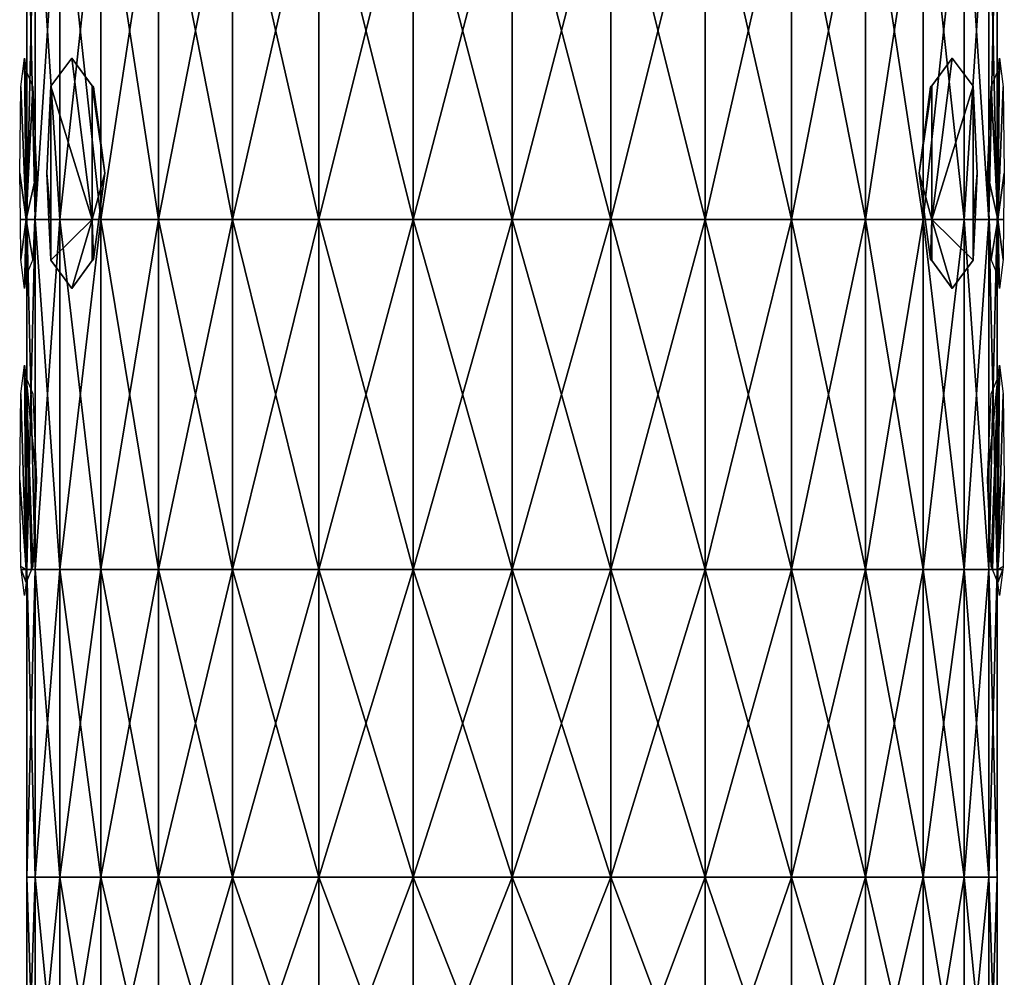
# Model space of a CAD drawing. Extents: x -0.96 to 0.96, y -0.57 to 2.63.
# Tile 100 of 148: x -0.11 to 0.11, y 0.81 to 1.03. Entities that reach past the tile are written whole.
import ezdxf

# ---------------------------------------------------------------- set-up
doc = ezdxf.new("R2010")
doc.units = 0
doc.layers.add('Brakiri_Cruiser_Lights', color=7, linetype='CONTINUOUS')
doc.layers.add('Brakiri_Cruiser_Main_Texture', color=7, linetype='CONTINUOUS')

msp = doc.modelspace()

# ---------------------------------------------------------------- linework, layer by layer
at = {"layer": 'Brakiri_Cruiser_Lights'}
for points in [[(-0.11075, 0.984453, 0.028125), (-0.111969, 1.014688, 0.009844), (-0.111125, 1.02125, 0.0225)], [(-0.11075, 0.984453, 0.028125), (-0.111125, 1.02125, 0.0225), (-0.11075, 1.018333, 0.028125)], [(-0.09575, 0.984453, 0.079688), (-0.105125, 1.014809, 0.055078), (-0.100393, 1.02125, 0.0675)], [(-0.09575, 0.984453, -0.079688), (-0.100393, 1.02125, -0.0675), (-0.105125, 1.014809, -0.055078)], [(-0.09575, 0.984453, 0.079688), (-0.100393, 1.02125, 0.0675), (-0.09575, 1.014931, 0.079688)], [(-0.09575, 0.984453, -0.079688), (-0.09575, 1.014931, -0.079688), (-0.100393, 1.02125, -0.0675)], [(0.09575, 0.984453, -0.079688), (0.105125, 1.014809, -0.055078), (0.100393, 1.02125, -0.0675)], [(0.09575, 0.984453, -0.079688), (0.100393, 1.02125, -0.0675), (0.09575, 1.014931, -0.079688)], [(0.09575, 0.984453, 0.079688), (0.09575, 1.014931, 0.079688), (0.100393, 1.02125, 0.0675)], [(0.09575, 0.984453, 0.079688), (0.100393, 1.02125, 0.0675), (0.105125, 1.014809, 0.055078)], [(0.11075, 0.984453, 0.028125), (0.11075, 1.018333, 0.028125), (0.111125, 1.02125, 0.0225)], [(0.11075, 0.984453, 0.028125), (0.111125, 1.02125, 0.0225), (0.111969, 1.014688, 0.009844)], [(-0.11075, 0.984453, 0.028125), (-0.11075, 1.018333, 0.028125), (-0.109283, 1.014688, 0.035156)], [(0.11075, 0.984453, 0.028125), (0.109283, 1.014688, 0.035156), (0.11075, 1.018333, 0.028125)], [(-0.106054, 0.995, 0.050625), (-0.105174, 1.014688, 0.054844), (-0.105125, 1.014809, 0.055078)], [(-0.106054, 0.995, 0.050625), (-0.105125, 1.014809, 0.055078), (-0.105125, 0.984453, 0.055078)], [(-0.106054, 0.995, -0.050625), (-0.105125, 0.984453, -0.055078), (-0.105125, 1.014809, -0.055078)], [(-0.106054, 0.995, -0.050625), (-0.105125, 1.014809, -0.055078), (-0.105174, 1.014688, -0.054844)], [(-0.09575, 0.984453, 0.079688), (-0.105125, 0.984453, 0.055078), (-0.105125, 1.014809, 0.055078)], [(-0.09575, 0.984453, -0.079688), (-0.105125, 1.014809, -0.055078), (-0.105125, 0.984453, -0.055078)], [(-0.092833, 0.995, 0.084375), (-0.09575, 0.984453, 0.079688), (-0.09575, 1.014931, 0.079688)], [(-0.092833, 0.995, 0.084375), (-0.09575, 1.014931, 0.079688), (-0.095458, 1.014688, 0.080156)], [(-0.092833, 0.995, -0.084375), (-0.095458, 1.014688, -0.080156), (-0.09575, 1.014931, -0.079688)], [(-0.092833, 0.995, -0.084375), (-0.09575, 1.014931, -0.079688), (-0.09575, 0.984453, -0.079688)], [(0.092833, 0.995, -0.084375), (0.09575, 0.984453, -0.079688), (0.09575, 1.014931, -0.079688)], [(0.092833, 0.995, -0.084375), (0.09575, 1.014931, -0.079688), (0.095458, 1.014688, -0.080156)], [(0.092833, 0.995, 0.084375), (0.095458, 1.014688, 0.080156), (0.09575, 1.014931, 0.079688)], [(0.092833, 0.995, 0.084375), (0.09575, 1.014931, 0.079688), (0.09575, 0.984453, 0.079688)], [(0.09575, 0.984453, -0.079688), (0.105125, 0.984453, -0.055078), (0.105125, 1.014809, -0.055078)], [(0.09575, 0.984453, 0.079688), (0.105125, 1.014809, 0.055078), (0.105125, 0.984453, 0.055078)], [(0.106054, 0.995, -0.050625), (0.105174, 1.014688, -0.054844), (0.105125, 1.014809, -0.055078)], [(0.106054, 0.995, -0.050625), (0.105125, 1.014809, -0.055078), (0.105125, 0.984453, -0.055078)], [(0.106054, 0.995, 0.050625), (0.105125, 0.984453, 0.055078), (0.105125, 1.014809, 0.055078)], [(0.106054, 0.995, 0.050625), (0.105125, 1.014809, 0.055078), (0.105174, 1.014688, 0.054844)], [(-0.11075, 0.984453, 0.028125), (-0.11225, 0.995, 0.005625), (-0.111969, 1.014688, 0.009844)], [(-0.11075, 0.984453, 0.028125), (-0.109283, 1.014688, 0.035156), (-0.108402, 0.995, 0.039375)], [(0.11075, 0.984453, 0.028125), (0.108402, 0.995, 0.039375), (0.109283, 1.014688, 0.035156)], [(0.11075, 0.984453, 0.028125), (0.111969, 1.014688, 0.009844), (0.11225, 0.995, 0.005625)], [(-0.11075, 0.984453, 0.028125), (-0.112099, 0.984453, 0.007885), (-0.11225, 0.995, 0.005625)], [(-0.11075, 0.984453, 0.028125), (-0.108402, 0.995, 0.039375), (-0.108874, 0.984453, 0.037115)], [(-0.106054, 0.995, 0.050625), (-0.105125, 0.984453, 0.055078), (-0.105583, 0.984453, 0.052885)], [(-0.106054, 0.995, -0.050625), (-0.105583, 0.984453, -0.052885), (-0.105125, 0.984453, -0.055078)], [(-0.092833, 0.995, 0.084375), (-0.09424, 0.984453, 0.082115), (-0.09575, 0.984453, 0.079688)], [(-0.092833, 0.995, -0.084375), (-0.09575, 0.984453, -0.079688), (-0.09424, 0.984453, -0.082115)], [(0.092833, 0.995, -0.084375), (0.09424, 0.984453, -0.082115), (0.09575, 0.984453, -0.079688)], [(0.092833, 0.995, 0.084375), (0.09575, 0.984453, 0.079688), (0.09424, 0.984453, 0.082115)], [(0.106054, 0.995, -0.050625), (0.105125, 0.984453, -0.055078), (0.105583, 0.984453, -0.052885)], [(0.106054, 0.995, 0.050625), (0.105583, 0.984453, 0.052885), (0.105125, 0.984453, 0.055078)], [(0.11075, 0.984453, 0.028125), (0.108874, 0.984453, 0.037115), (0.108402, 0.995, 0.039375)], [(0.11075, 0.984453, 0.028125), (0.11225, 0.995, 0.005625), (0.112099, 0.984453, 0.007885)], [(-0.11075, 0.984453, 0.028125), (-0.111969, 0.975312, 0.009844), (-0.112099, 0.984453, 0.007885)], [(-0.11075, 0.984453, 0.028125), (-0.111125, 0.96875, 0.0225), (-0.111969, 0.975312, 0.009844)], [(-0.11075, 0.984453, 0.028125), (-0.11075, 0.971667, 0.028125), (-0.111125, 0.96875, 0.0225)], [(-0.11075, 0.984453, 0.028125), (-0.108874, 0.984453, 0.037115), (-0.109283, 0.975312, 0.035156)], [(-0.11075, 0.984453, 0.028125), (-0.109283, 0.975312, 0.035156), (-0.11075, 0.971667, 0.028125)], [(-0.105125, 0.984453, 0.055078), (-0.105174, 0.975312, 0.054844), (-0.105583, 0.984453, 0.052885)], [(-0.105125, 0.984453, -0.055078), (-0.105583, 0.984453, -0.052885), (-0.105174, 0.975312, -0.054844)], [(-0.105125, 0.984453, 0.055078), (-0.105125, 0.975191, 0.055078), (-0.105174, 0.975312, 0.054844)], [(-0.105125, 0.984453, -0.055078), (-0.105174, 0.975312, -0.054844), (-0.105125, 0.975191, -0.055078)], [(-0.09575, 0.984453, 0.079688), (-0.100393, 0.96875, 0.0675), (-0.105125, 0.975191, 0.055078)], [(-0.09575, 0.984453, 0.079688), (-0.105125, 0.975191, 0.055078), (-0.105125, 0.984453, 0.055078)], [(-0.09575, 0.984453, -0.079688), (-0.105125, 0.984453, -0.055078), (-0.105125, 0.975191, -0.055078)], [(-0.09575, 0.984453, -0.079688), (-0.105125, 0.975191, -0.055078), (-0.100393, 0.96875, -0.0675)], [(-0.09575, 0.984453, 0.079688), (-0.09575, 0.975069, 0.079688), (-0.100393, 0.96875, 0.0675)], [(-0.09575, 0.984453, -0.079688), (-0.100393, 0.96875, -0.0675), (-0.09575, 0.975069, -0.079688)], [(-0.09575, 0.984453, 0.079688), (-0.09424, 0.984453, 0.082115), (-0.095458, 0.975312, 0.080156)], [(-0.09575, 0.984453, 0.079688), (-0.095458, 0.975312, 0.080156), (-0.09575, 0.975069, 0.079688)], [(-0.09575, 0.984453, -0.079688), (-0.09575, 0.975069, -0.079688), (-0.095458, 0.975312, -0.080156)], [(-0.09575, 0.984453, -0.079688), (-0.095458, 0.975312, -0.080156), (-0.09424, 0.984453, -0.082115)], [(0.09575, 0.984453, -0.079688), (0.09424, 0.984453, -0.082115), (0.095458, 0.975312, -0.080156)], [(0.09575, 0.984453, 0.079688), (0.095458, 0.975312, 0.080156), (0.09424, 0.984453, 0.082115)], [(0.09575, 0.984453, -0.079688), (0.095458, 0.975312, -0.080156), (0.09575, 0.975069, -0.079688)], [(0.09575, 0.984453, 0.079688), (0.09575, 0.975069, 0.079688), (0.095458, 0.975312, 0.080156)], [(0.09575, 0.984453, -0.079688), (0.09575, 0.975069, -0.079688), (0.100393, 0.96875, -0.0675)], [(0.09575, 0.984453, -0.079688), (0.100393, 0.96875, -0.0675), (0.105125, 0.975191, -0.055078)], [(0.09575, 0.984453, -0.079688), (0.105125, 0.975191, -0.055078), (0.105125, 0.984453, -0.055078)], [(0.09575, 0.984453, 0.079688), (0.105125, 0.984453, 0.055078), (0.105125, 0.975191, 0.055078)], [(0.09575, 0.984453, 0.079688), (0.105125, 0.975191, 0.055078), (0.100393, 0.96875, 0.0675)], [(0.09575, 0.984453, 0.079688), (0.100393, 0.96875, 0.0675), (0.09575, 0.975069, 0.079688)], [(0.105125, 0.984453, -0.055078), (0.105125, 0.975191, -0.055078), (0.105174, 0.975312, -0.054844)], [(0.105125, 0.984453, -0.055078), (0.105174, 0.975312, -0.054844), (0.105583, 0.984453, -0.052885)], [(0.105125, 0.984453, 0.055078), (0.105583, 0.984453, 0.052885), (0.105174, 0.975312, 0.054844)], [(0.105125, 0.984453, 0.055078), (0.105174, 0.975312, 0.054844), (0.105125, 0.975191, 0.055078)], [(0.11075, 0.984453, 0.028125), (0.109283, 0.975312, 0.035156), (0.108874, 0.984453, 0.037115)], [(0.11075, 0.984453, 0.028125), (0.11075, 0.971667, 0.028125), (0.109283, 0.975312, 0.035156)], [(0.11075, 0.984453, 0.028125), (0.112099, 0.984453, 0.007885), (0.111969, 0.975312, 0.009844)], [(0.11075, 0.984453, 0.028125), (0.111969, 0.975312, 0.009844), (0.111125, 0.96875, 0.0225)], [(0.11075, 0.984453, 0.028125), (0.111125, 0.96875, 0.0225), (0.11075, 0.971667, 0.028125)], [(-0.11075, 0.904688, 0.028125), (-0.111969, 0.944687, 0.009844), (-0.111125, 0.95125, 0.0225)], [(-0.11075, 0.904688, 0.028125), (-0.111125, 0.95125, 0.0225), (-0.11075, 0.948333, 0.028125)], [(0.11075, 0.904688, 0.028125), (0.11075, 0.948333, 0.028125), (0.111125, 0.95125, 0.0225)], [(0.11075, 0.904688, 0.028125), (0.111125, 0.95125, 0.0225), (0.111969, 0.944687, 0.009844)], [(-0.11075, 0.948333, 0.028125), (-0.109283, 0.944687, 0.035156), (-0.108402, 0.925, 0.039375)], [(-0.11075, 0.948333, 0.028125), (-0.108402, 0.925, 0.039375), (-0.109283, 0.905312, 0.035156)], [(-0.11075, 0.948333, 0.028125), (-0.109283, 0.905312, 0.035156), (-0.109534, 0.904688, 0.033951)], [(-0.11075, 0.948333, 0.028125), (-0.109534, 0.904688, 0.033951), (-0.11075, 0.904688, 0.028125)], [(0.11075, 0.948333, 0.028125), (0.109283, 0.905312, 0.035156), (0.108402, 0.925, 0.039375)], [(0.11075, 0.948333, 0.028125), (0.108402, 0.925, 0.039375), (0.109283, 0.944687, 0.035156)], [(0.11075, 0.948333, 0.028125), (0.109534, 0.904688, 0.033951), (0.109283, 0.905312, 0.035156)], [(0.11075, 0.948333, 0.028125), (0.11075, 0.904688, 0.028125), (0.109534, 0.904688, 0.033951)], [(-0.11075, 0.904688, 0.028125), (-0.11225, 0.925, 0.005625), (-0.111969, 0.944687, 0.009844)], [(0.11075, 0.904688, 0.028125), (0.111969, 0.944687, 0.009844), (0.11225, 0.925, 0.005625)], [(-0.11075, 0.904688, 0.028125), (-0.111969, 0.905312, 0.009844), (-0.11225, 0.925, 0.005625)], [(0.11075, 0.904688, 0.028125), (0.11225, 0.925, 0.005625), (0.111969, 0.905312, 0.009844)], [(-0.11075, 0.904688, 0.028125), (-0.111888, 0.904688, 0.011049), (-0.111969, 0.905312, 0.009844)], [(0.11075, 0.904688, 0.028125), (0.111969, 0.905312, 0.009844), (0.111888, 0.904688, 0.011049)], [(-0.111888, 0.904688, 0.011049), (-0.11075, 0.904688, 0.028125), (-0.11075, 0.901667, 0.028125)], [(-0.111888, 0.904688, 0.011049), (-0.11075, 0.901667, 0.028125), (-0.111125, 0.89875, 0.0225)], [(-0.11075, 0.904688, 0.028125), (-0.109534, 0.904688, 0.033951), (-0.11075, 0.901667, 0.028125)], [(0.11075, 0.904688, 0.028125), (0.11075, 0.901667, 0.028125), (0.109534, 0.904688, 0.033951)], [(0.111888, 0.904688, 0.011049), (0.111125, 0.89875, 0.0225), (0.11075, 0.901667, 0.028125)], [(0.111888, 0.904688, 0.011049), (0.11075, 0.901667, 0.028125), (0.11075, 0.904688, 0.028125)]]:
    msp.add_3dface(points, dxfattribs=at)
at = {"layer": 'Brakiri_Cruiser_Main_Texture'}
for points in [[(-0.10875, 0.984453, -0.028125), (-0.10875, 1.070625, -0.028125), (-0.110625, 1.070625)], [(-0.10875, 0.984453, -0.028125), (-0.110625, 1.070625), (-0.110625, 0.984453)], [(-0.110625, 0.984453), (-0.110625, 1.070625), (-0.10875, 1.070625, 0.028125)], [(-0.110625, 0.984453), (-0.10875, 1.070625, 0.028125), (-0.10875, 0.984453, 0.028125)], [(-0.103125, 0.984453, -0.055078), (-0.103125, 1.070625, -0.055078), (-0.10875, 1.070625, -0.028125)], [(-0.103125, 0.984453, -0.055078), (-0.10875, 1.070625, -0.028125), (-0.10875, 0.984453, -0.028125)], [(-0.10875, 0.984453, 0.028125), (-0.10875, 1.070625, 0.028125), (-0.103125, 1.070625, 0.055078)], [(-0.10875, 0.984453, 0.028125), (-0.103125, 1.070625, 0.055078), (-0.103125, 0.984453, 0.055078)], [(-0.09375, 0.984453, -0.079688), (-0.09375, 1.070625, -0.079688), (-0.103125, 1.070625, -0.055078)], [(-0.09375, 0.984453, -0.079688), (-0.103125, 1.070625, -0.055078), (-0.103125, 0.984453, -0.055078)], [(-0.103125, 0.984453, 0.055078), (-0.103125, 1.070625, 0.055078), (-0.09375, 1.070625, 0.079688)], [(-0.103125, 0.984453, 0.055078), (-0.09375, 1.070625, 0.079688), (-0.09375, 0.984453, 0.079688)], [(-0.080625, 0.984453, -0.100781), (-0.080625, 1.070625, -0.100781), (-0.09375, 1.070625, -0.079688)], [(-0.080625, 0.984453, -0.100781), (-0.09375, 1.070625, -0.079688), (-0.09375, 0.984453, -0.079688)], [(-0.09375, 0.984453, 0.079688), (-0.09375, 1.070625, 0.079688), (-0.080625, 1.070625, 0.100781)], [(-0.09375, 0.984453, 0.079688), (-0.080625, 1.070625, 0.100781), (-0.080625, 0.984453, 0.100781)], [(-0.080625, 0.984453, 0.100781), (-0.080625, 1.070625, 0.100781), (-0.06375, 1.070625, 0.117188)], [(-0.080625, 0.984453, 0.100781), (-0.06375, 1.070625, 0.117188), (-0.06375, 0.984453, 0.117188)], [(-0.06375, 0.984453, -0.117188), (-0.06375, 1.070625, -0.117188), (-0.080625, 1.070625, -0.100781)], [(-0.06375, 0.984453, -0.117188), (-0.080625, 1.070625, -0.100781), (-0.080625, 0.984453, -0.100781)], [(-0.06375, 0.984453, 0.117188), (-0.06375, 1.070625, 0.117188), (-0.044062, 1.070625, 0.128906)], [(-0.06375, 0.984453, 0.117188), (-0.044062, 1.070625, 0.128906), (-0.044062, 0.984453, 0.128906)], [(-0.044062, 0.984453, -0.128906), (-0.044062, 1.070625, -0.128906), (-0.06375, 1.070625, -0.117188)], [(-0.044062, 0.984453, -0.128906), (-0.06375, 1.070625, -0.117188), (-0.06375, 0.984453, -0.117188)], [(-0.044062, 0.984453, 0.128906), (-0.044062, 1.070625, 0.128906), (-0.0225, 1.070625, 0.135938)], [(-0.044062, 0.984453, 0.128906), (-0.0225, 1.070625, 0.135938), (-0.0225, 0.984453, 0.135938)], [(-0.0225, 0.984453, -0.135938), (-0.0225, 1.070625, -0.135938), (-0.044062, 1.070625, -0.128906)], [(-0.0225, 0.984453, -0.135938), (-0.044062, 1.070625, -0.128906), (-0.044062, 0.984453, -0.128906)], [(-0.0225, 0.984453, 0.135938), (-0.0225, 1.070625, 0.135938), (0, 1.070625, 0.138281)], [(-0.0225, 0.984453, 0.135938), (0, 1.070625, 0.138281), (0, 0.984453, 0.138281)], [(0, 0.984453, -0.138281), (0, 1.070625, -0.138281), (-0.0225, 1.070625, -0.135938)], [(0, 0.984453, -0.138281), (-0.0225, 1.070625, -0.135938), (-0.0225, 0.984453, -0.135938)], [(0, 0.984453, 0.138281), (0, 1.070625, 0.138281), (0.0225, 1.070625, 0.135938)], [(0, 0.984453, 0.138281), (0.0225, 1.070625, 0.135938), (0.0225, 0.984453, 0.135938)], [(0.0225, 0.984453, -0.135938), (0.0225, 1.070625, -0.135938), (0, 1.070625, -0.138281)], [(0.0225, 0.984453, -0.135938), (0, 1.070625, -0.138281), (0, 0.984453, -0.138281)], [(0.0225, 0.984453, 0.135938), (0.0225, 1.070625, 0.135938), (0.044062, 1.070625, 0.128906)], [(0.0225, 0.984453, 0.135938), (0.044062, 1.070625, 0.128906), (0.044062, 0.984453, 0.128906)], [(0.044062, 0.984453, -0.128906), (0.044062, 1.070625, -0.128906), (0.0225, 1.070625, -0.135938)], [(0.044062, 0.984453, -0.128906), (0.0225, 1.070625, -0.135938), (0.0225, 0.984453, -0.135938)], [(0.044062, 0.984453, 0.128906), (0.044062, 1.070625, 0.128906), (0.06375, 1.070625, 0.117188)], [(0.044062, 0.984453, 0.128906), (0.06375, 1.070625, 0.117188), (0.06375, 0.984453, 0.117188)], [(0.06375, 0.984453, -0.117188), (0.06375, 1.070625, -0.117188), (0.044062, 1.070625, -0.128906)], [(0.06375, 0.984453, -0.117188), (0.044062, 1.070625, -0.128906), (0.044062, 0.984453, -0.128906)], [(0.06375, 0.984453, 0.117188), (0.06375, 1.070625, 0.117188), (0.080625, 1.070625, 0.100781)], [(0.06375, 0.984453, 0.117188), (0.080625, 1.070625, 0.100781), (0.080625, 0.984453, 0.100781)], [(0.080625, 0.984453, -0.100781), (0.080625, 1.070625, -0.100781), (0.06375, 1.070625, -0.117188)], [(0.080625, 0.984453, -0.100781), (0.06375, 1.070625, -0.117188), (0.06375, 0.984453, -0.117188)], [(0.080625, 0.984453, 0.100781), (0.080625, 1.070625, 0.100781), (0.09375, 1.070625, 0.079688)], [(0.080625, 0.984453, 0.100781), (0.09375, 1.070625, 0.079688), (0.09375, 0.984453, 0.079688)], [(0.09375, 0.984453, -0.079688), (0.09375, 1.070625, -0.079688), (0.080625, 1.070625, -0.100781)], [(0.09375, 0.984453, -0.079688), (0.080625, 1.070625, -0.100781), (0.080625, 0.984453, -0.100781)], [(0.09375, 0.984453, 0.079688), (0.09375, 1.070625, 0.079688), (0.103125, 1.070625, 0.055078)], [(0.09375, 0.984453, 0.079688), (0.103125, 1.070625, 0.055078), (0.103125, 0.984453, 0.055078)], [(0.103125, 0.984453, -0.055078), (0.103125, 1.070625, -0.055078), (0.09375, 1.070625, -0.079688)], [(0.103125, 0.984453, -0.055078), (0.09375, 1.070625, -0.079688), (0.09375, 0.984453, -0.079688)], [(0.103125, 0.984453, 0.055078), (0.103125, 1.070625, 0.055078), (0.10875, 1.070625, 0.028125)], [(0.103125, 0.984453, 0.055078), (0.10875, 1.070625, 0.028125), (0.10875, 0.984453, 0.028125)], [(0.10875, 0.984453, -0.028125), (0.10875, 1.070625, -0.028125), (0.103125, 1.070625, -0.055078)], [(0.10875, 0.984453, -0.028125), (0.103125, 1.070625, -0.055078), (0.103125, 0.984453, -0.055078)], [(0.10875, 0.984453, 0.028125), (0.10875, 1.070625, 0.028125), (0.110625, 1.070625)], [(0.10875, 0.984453, 0.028125), (0.110625, 1.070625), (0.110625, 0.984453)], [(0.110625, 0.984453), (0.110625, 1.070625), (0.10875, 1.070625, -0.028125)], [(0.110625, 0.984453), (0.10875, 1.070625, -0.028125), (0.10875, 0.984453, -0.028125)], [(-0.10875, 0.904688, -0.028125), (-0.10875, 0.984453, -0.028125), (-0.110625, 0.984453)], [(-0.10875, 0.904688, -0.028125), (-0.110625, 0.984453), (-0.110625, 0.904688)], [(-0.110625, 0.904688), (-0.110625, 0.984453), (-0.10875, 0.984453, 0.028125)], [(-0.110625, 0.904688), (-0.10875, 0.984453, 0.028125), (-0.10875, 0.904688, 0.028125)], [(-0.103125, 0.904688, -0.055078), (-0.103125, 0.984453, -0.055078), (-0.10875, 0.984453, -0.028125)], [(-0.103125, 0.904688, -0.055078), (-0.10875, 0.984453, -0.028125), (-0.10875, 0.904688, -0.028125)], [(-0.10875, 0.904688, 0.028125), (-0.10875, 0.984453, 0.028125), (-0.103125, 0.984453, 0.055078)], [(-0.10875, 0.904688, 0.028125), (-0.103125, 0.984453, 0.055078), (-0.103125, 0.904688, 0.055078)], [(-0.09375, 0.904688, -0.079688), (-0.09375, 0.984453, -0.079688), (-0.103125, 0.984453, -0.055078)], [(-0.09375, 0.904688, -0.079688), (-0.103125, 0.984453, -0.055078), (-0.103125, 0.904688, -0.055078)], [(-0.103125, 0.904688, 0.055078), (-0.103125, 0.984453, 0.055078), (-0.09375, 0.984453, 0.079688)], [(-0.103125, 0.904688, 0.055078), (-0.09375, 0.984453, 0.079688), (-0.09375, 0.904688, 0.079688)], [(-0.080625, 0.904688, -0.100781), (-0.080625, 0.984453, -0.100781), (-0.09375, 0.984453, -0.079688)], [(-0.080625, 0.904688, -0.100781), (-0.09375, 0.984453, -0.079688), (-0.09375, 0.904688, -0.079688)], [(-0.09375, 0.904688, 0.079688), (-0.09375, 0.984453, 0.079688), (-0.080625, 0.984453, 0.100781)], [(-0.09375, 0.904688, 0.079688), (-0.080625, 0.984453, 0.100781), (-0.080625, 0.904688, 0.100781)], [(-0.080625, 0.904688, 0.100781), (-0.080625, 0.984453, 0.100781), (-0.06375, 0.984453, 0.117188)], [(-0.080625, 0.904688, 0.100781), (-0.06375, 0.984453, 0.117188), (-0.06375, 0.904688, 0.117188)], [(-0.06375, 0.904688, -0.117188), (-0.06375, 0.984453, -0.117188), (-0.080625, 0.984453, -0.100781)], [(-0.06375, 0.904688, -0.117188), (-0.080625, 0.984453, -0.100781), (-0.080625, 0.904688, -0.100781)], [(-0.06375, 0.904688, 0.117188), (-0.06375, 0.984453, 0.117188), (-0.044062, 0.984453, 0.128906)], [(-0.06375, 0.904688, 0.117188), (-0.044062, 0.984453, 0.128906), (-0.044062, 0.904688, 0.128906)], [(-0.044062, 0.904688, -0.128906), (-0.044062, 0.984453, -0.128906), (-0.06375, 0.984453, -0.117188)], [(-0.044062, 0.904688, -0.128906), (-0.06375, 0.984453, -0.117188), (-0.06375, 0.904688, -0.117188)], [(-0.044062, 0.904688, 0.128906), (-0.044062, 0.984453, 0.128906), (-0.0225, 0.984453, 0.135938)], [(-0.044062, 0.904688, 0.128906), (-0.0225, 0.984453, 0.135938), (-0.0225, 0.904688, 0.135938)], [(-0.0225, 0.904688, -0.135938), (-0.0225, 0.984453, -0.135938), (-0.044062, 0.984453, -0.128906)], [(-0.0225, 0.904688, -0.135938), (-0.044062, 0.984453, -0.128906), (-0.044062, 0.904688, -0.128906)], [(-0.0225, 0.904688, 0.135938), (-0.0225, 0.984453, 0.135938), (0, 0.984453, 0.138281)], [(-0.0225, 0.904688, 0.135938), (0, 0.984453, 0.138281), (0, 0.904688, 0.138281)], [(0, 0.904688, -0.138281), (0, 0.984453, -0.138281), (-0.0225, 0.984453, -0.135938)], [(0, 0.904688, -0.138281), (-0.0225, 0.984453, -0.135938), (-0.0225, 0.904688, -0.135938)], [(0, 0.904688, 0.138281), (0, 0.984453, 0.138281), (0.0225, 0.984453, 0.135938)], [(0, 0.904688, 0.138281), (0.0225, 0.984453, 0.135938), (0.0225, 0.904688, 0.135938)], [(0.0225, 0.904688, -0.135938), (0.0225, 0.984453, -0.135938), (0, 0.984453, -0.138281)], [(0.0225, 0.904688, -0.135938), (0, 0.984453, -0.138281), (0, 0.904688, -0.138281)], [(0.0225, 0.904688, 0.135938), (0.0225, 0.984453, 0.135938), (0.044062, 0.984453, 0.128906)], [(0.0225, 0.904688, 0.135938), (0.044062, 0.984453, 0.128906), (0.044062, 0.904688, 0.128906)], [(0.044062, 0.904688, -0.128906), (0.044062, 0.984453, -0.128906), (0.0225, 0.984453, -0.135938)], [(0.044062, 0.904688, -0.128906), (0.0225, 0.984453, -0.135938), (0.0225, 0.904688, -0.135938)], [(0.044062, 0.904688, 0.128906), (0.044062, 0.984453, 0.128906), (0.06375, 0.984453, 0.117188)], [(0.044062, 0.904688, 0.128906), (0.06375, 0.984453, 0.117188), (0.06375, 0.904688, 0.117188)], [(0.06375, 0.904688, -0.117188), (0.06375, 0.984453, -0.117188), (0.044062, 0.984453, -0.128906)], [(0.06375, 0.904688, -0.117188), (0.044062, 0.984453, -0.128906), (0.044062, 0.904688, -0.128906)], [(0.06375, 0.904688, 0.117188), (0.06375, 0.984453, 0.117188), (0.080625, 0.984453, 0.100781)], [(0.06375, 0.904688, 0.117188), (0.080625, 0.984453, 0.100781), (0.080625, 0.904688, 0.100781)], [(0.080625, 0.904688, -0.100781), (0.080625, 0.984453, -0.100781), (0.06375, 0.984453, -0.117188)], [(0.080625, 0.904688, -0.100781), (0.06375, 0.984453, -0.117188), (0.06375, 0.904688, -0.117188)], [(0.080625, 0.904688, 0.100781), (0.080625, 0.984453, 0.100781), (0.09375, 0.984453, 0.079688)], [(0.080625, 0.904688, 0.100781), (0.09375, 0.984453, 0.079688), (0.09375, 0.904688, 0.079688)], [(0.09375, 0.904688, -0.079688), (0.09375, 0.984453, -0.079688), (0.080625, 0.984453, -0.100781)], [(0.09375, 0.904688, -0.079688), (0.080625, 0.984453, -0.100781), (0.080625, 0.904688, -0.100781)], [(0.09375, 0.904688, 0.079688), (0.09375, 0.984453, 0.079688), (0.103125, 0.984453, 0.055078)], [(0.09375, 0.904688, 0.079688), (0.103125, 0.984453, 0.055078), (0.103125, 0.904688, 0.055078)], [(0.103125, 0.904688, -0.055078), (0.103125, 0.984453, -0.055078), (0.09375, 0.984453, -0.079688)], [(0.103125, 0.904688, -0.055078), (0.09375, 0.984453, -0.079688), (0.09375, 0.904688, -0.079688)], [(0.103125, 0.904688, 0.055078), (0.103125, 0.984453, 0.055078), (0.10875, 0.984453, 0.028125)], [(0.103125, 0.904688, 0.055078), (0.10875, 0.984453, 0.028125), (0.10875, 0.904688, 0.028125)], [(0.10875, 0.904688, -0.028125), (0.10875, 0.984453, -0.028125), (0.103125, 0.984453, -0.055078)], [(0.10875, 0.904688, -0.028125), (0.103125, 0.984453, -0.055078), (0.103125, 0.904688, -0.055078)], [(0.10875, 0.904688, 0.028125), (0.10875, 0.984453, 0.028125), (0.110625, 0.984453)], [(0.10875, 0.904688, 0.028125), (0.110625, 0.984453), (0.110625, 0.904688)], [(0.110625, 0.904688), (0.110625, 0.984453), (0.10875, 0.984453, -0.028125)], [(0.110625, 0.904688), (0.10875, 0.984453, -0.028125), (0.10875, 0.904688, -0.028125)], [(-0.10875, 0.834531, -0.028125), (-0.10875, 0.904688, -0.028125), (-0.110625, 0.904688)], [(-0.10875, 0.834531, -0.028125), (-0.110625, 0.904688), (-0.110625, 0.834531)], [(-0.110625, 0.834531), (-0.110625, 0.904688), (-0.10875, 0.904688, 0.028125)], [(-0.110625, 0.834531), (-0.10875, 0.904688, 0.028125), (-0.10875, 0.834531, 0.028125)], [(-0.103125, 0.834531, -0.055078), (-0.103125, 0.904688, -0.055078), (-0.10875, 0.904688, -0.028125)], [(-0.103125, 0.834531, -0.055078), (-0.10875, 0.904688, -0.028125), (-0.10875, 0.834531, -0.028125)], [(-0.10875, 0.834531, 0.028125), (-0.10875, 0.904688, 0.028125), (-0.103125, 0.904688, 0.055078)], [(-0.10875, 0.834531, 0.028125), (-0.103125, 0.904688, 0.055078), (-0.103125, 0.834531, 0.055078)], [(-0.09375, 0.834531, -0.079688), (-0.09375, 0.904688, -0.079688), (-0.103125, 0.904688, -0.055078)], [(-0.09375, 0.834531, -0.079688), (-0.103125, 0.904688, -0.055078), (-0.103125, 0.834531, -0.055078)], [(-0.103125, 0.834531, 0.055078), (-0.103125, 0.904688, 0.055078), (-0.09375, 0.904688, 0.079688)], [(-0.103125, 0.834531, 0.055078), (-0.09375, 0.904688, 0.079688), (-0.09375, 0.834531, 0.079688)], [(-0.080625, 0.834531, -0.100781), (-0.080625, 0.904688, -0.100781), (-0.09375, 0.904688, -0.079688)], [(-0.080625, 0.834531, -0.100781), (-0.09375, 0.904688, -0.079688), (-0.09375, 0.834531, -0.079688)], [(-0.09375, 0.834531, 0.079688), (-0.09375, 0.904688, 0.079688), (-0.080625, 0.904688, 0.100781)], [(-0.09375, 0.834531, 0.079688), (-0.080625, 0.904688, 0.100781), (-0.080625, 0.834531, 0.100781)], [(-0.080625, 0.834531, 0.100781), (-0.080625, 0.904688, 0.100781), (-0.06375, 0.904688, 0.117188)], [(-0.080625, 0.834531, 0.100781), (-0.06375, 0.904688, 0.117188), (-0.06375, 0.834531, 0.117188)], [(-0.06375, 0.834531, -0.117188), (-0.06375, 0.904688, -0.117188), (-0.080625, 0.904688, -0.100781)], [(-0.06375, 0.834531, -0.117188), (-0.080625, 0.904688, -0.100781), (-0.080625, 0.834531, -0.100781)], [(-0.06375, 0.834531, 0.117188), (-0.06375, 0.904688, 0.117188), (-0.044062, 0.904688, 0.128906)], [(-0.06375, 0.834531, 0.117188), (-0.044062, 0.904688, 0.128906), (-0.044062, 0.834531, 0.128906)], [(-0.044062, 0.834531, -0.128906), (-0.044062, 0.904688, -0.128906), (-0.06375, 0.904688, -0.117188)], [(-0.044062, 0.834531, -0.128906), (-0.06375, 0.904688, -0.117188), (-0.06375, 0.834531, -0.117188)], [(-0.044062, 0.834531, 0.128906), (-0.044062, 0.904688, 0.128906), (-0.0225, 0.904688, 0.135938)], [(-0.044062, 0.834531, 0.128906), (-0.0225, 0.904688, 0.135938), (-0.0225, 0.834531, 0.135938)], [(-0.0225, 0.834531, -0.135938), (-0.0225, 0.904688, -0.135938), (-0.044062, 0.904688, -0.128906)], [(-0.0225, 0.834531, -0.135938), (-0.044062, 0.904688, -0.128906), (-0.044062, 0.834531, -0.128906)], [(-0.0225, 0.834531, 0.135938), (-0.0225, 0.904688, 0.135938), (0, 0.904688, 0.138281)], [(-0.0225, 0.834531, 0.135938), (0, 0.904688, 0.138281), (0, 0.834531, 0.138281)], [(0, 0.834531, -0.138281), (0, 0.904688, -0.138281), (-0.0225, 0.904688, -0.135938)], [(0, 0.834531, -0.138281), (-0.0225, 0.904688, -0.135938), (-0.0225, 0.834531, -0.135938)], [(0, 0.834531, 0.138281), (0, 0.904688, 0.138281), (0.0225, 0.904688, 0.135938)], [(0, 0.834531, 0.138281), (0.0225, 0.904688, 0.135938), (0.0225, 0.834531, 0.135938)], [(0.0225, 0.834531, -0.135938), (0.0225, 0.904688, -0.135938), (0, 0.904688, -0.138281)], [(0.0225, 0.834531, -0.135938), (0, 0.904688, -0.138281), (0, 0.834531, -0.138281)], [(0.0225, 0.834531, 0.135938), (0.0225, 0.904688, 0.135938), (0.044062, 0.904688, 0.128906)], [(0.0225, 0.834531, 0.135938), (0.044062, 0.904688, 0.128906), (0.044062, 0.834531, 0.128906)], [(0.044062, 0.834531, -0.128906), (0.044062, 0.904688, -0.128906), (0.0225, 0.904688, -0.135938)], [(0.044062, 0.834531, -0.128906), (0.0225, 0.904688, -0.135938), (0.0225, 0.834531, -0.135938)], [(0.044062, 0.834531, 0.128906), (0.044062, 0.904688, 0.128906), (0.06375, 0.904688, 0.117188)], [(0.044062, 0.834531, 0.128906), (0.06375, 0.904688, 0.117188), (0.06375, 0.834531, 0.117188)], [(0.06375, 0.834531, -0.117188), (0.06375, 0.904688, -0.117188), (0.044062, 0.904688, -0.128906)], [(0.06375, 0.834531, -0.117188), (0.044062, 0.904688, -0.128906), (0.044062, 0.834531, -0.128906)], [(0.06375, 0.834531, 0.117188), (0.06375, 0.904688, 0.117188), (0.080625, 0.904688, 0.100781)], [(0.06375, 0.834531, 0.117188), (0.080625, 0.904688, 0.100781), (0.080625, 0.834531, 0.100781)], [(0.080625, 0.834531, -0.100781), (0.080625, 0.904688, -0.100781), (0.06375, 0.904688, -0.117188)], [(0.080625, 0.834531, -0.100781), (0.06375, 0.904688, -0.117188), (0.06375, 0.834531, -0.117188)], [(0.080625, 0.834531, 0.100781), (0.080625, 0.904688, 0.100781), (0.09375, 0.904688, 0.079688)], [(0.080625, 0.834531, 0.100781), (0.09375, 0.904688, 0.079688), (0.09375, 0.834531, 0.079688)], [(0.09375, 0.834531, -0.079688), (0.09375, 0.904688, -0.079688), (0.080625, 0.904688, -0.100781)], [(0.09375, 0.834531, -0.079688), (0.080625, 0.904688, -0.100781), (0.080625, 0.834531, -0.100781)], [(0.09375, 0.834531, 0.079688), (0.09375, 0.904688, 0.079688), (0.103125, 0.904688, 0.055078)], [(0.09375, 0.834531, 0.079688), (0.103125, 0.904688, 0.055078), (0.103125, 0.834531, 0.055078)], [(0.103125, 0.834531, -0.055078), (0.103125, 0.904688, -0.055078), (0.09375, 0.904688, -0.079688)], [(0.103125, 0.834531, -0.055078), (0.09375, 0.904688, -0.079688), (0.09375, 0.834531, -0.079688)], [(0.103125, 0.834531, 0.055078), (0.103125, 0.904688, 0.055078), (0.10875, 0.904688, 0.028125)], [(0.103125, 0.834531, 0.055078), (0.10875, 0.904688, 0.028125), (0.10875, 0.834531, 0.028125)], [(0.10875, 0.834531, -0.028125), (0.10875, 0.904688, -0.028125), (0.103125, 0.904688, -0.055078)], [(0.10875, 0.834531, -0.028125), (0.103125, 0.904688, -0.055078), (0.103125, 0.834531, -0.055078)], [(0.10875, 0.834531, 0.028125), (0.10875, 0.904688, 0.028125), (0.110625, 0.904688)], [(0.10875, 0.834531, 0.028125), (0.110625, 0.904688), (0.110625, 0.834531)], [(0.110625, 0.834531), (0.110625, 0.904688), (0.10875, 0.904688, -0.028125)], [(0.110625, 0.834531), (0.10875, 0.904688, -0.028125), (0.10875, 0.834531, -0.028125)], [(-0.10875, 0.777188, -0.028125), (-0.10875, 0.834531, -0.028125), (-0.110625, 0.834531)], [(-0.10875, 0.777188, -0.028125), (-0.110625, 0.834531), (-0.110625, 0.777188)], [(-0.110625, 0.777188), (-0.110625, 0.834531), (-0.10875, 0.834531, 0.028125)], [(-0.110625, 0.777188), (-0.10875, 0.834531, 0.028125), (-0.10875, 0.777188, 0.028125)], [(-0.103125, 0.777188, -0.055078), (-0.103125, 0.834531, -0.055078), (-0.10875, 0.834531, -0.028125)], [(-0.103125, 0.777188, -0.055078), (-0.10875, 0.834531, -0.028125), (-0.10875, 0.777188, -0.028125)], [(-0.10875, 0.777188, 0.028125), (-0.10875, 0.834531, 0.028125), (-0.103125, 0.834531, 0.055078)], [(-0.10875, 0.777188, 0.028125), (-0.103125, 0.834531, 0.055078), (-0.103125, 0.777188, 0.055078)], [(-0.09375, 0.777188, -0.079688), (-0.09375, 0.834531, -0.079688), (-0.103125, 0.834531, -0.055078)], [(-0.09375, 0.777188, -0.079688), (-0.103125, 0.834531, -0.055078), (-0.103125, 0.777188, -0.055078)], [(-0.103125, 0.777188, 0.055078), (-0.103125, 0.834531, 0.055078), (-0.09375, 0.834531, 0.079688)], [(-0.103125, 0.777188, 0.055078), (-0.09375, 0.834531, 0.079688), (-0.09375, 0.777188, 0.079688)], [(-0.080625, 0.777188, -0.100781), (-0.080625, 0.834531, -0.100781), (-0.09375, 0.834531, -0.079688)], [(-0.080625, 0.777188, -0.100781), (-0.09375, 0.834531, -0.079688), (-0.09375, 0.777188, -0.079688)], [(-0.09375, 0.777188, 0.079688), (-0.09375, 0.834531, 0.079688), (-0.080625, 0.834531, 0.100781)], [(-0.09375, 0.777188, 0.079688), (-0.080625, 0.834531, 0.100781), (-0.080625, 0.777188, 0.100781)], [(-0.080625, 0.777188, 0.100781), (-0.080625, 0.834531, 0.100781), (-0.06375, 0.834531, 0.117188)], [(-0.080625, 0.777188, 0.100781), (-0.06375, 0.834531, 0.117188), (-0.06375, 0.777188, 0.117188)], [(-0.06375, 0.777188, -0.117188), (-0.06375, 0.834531, -0.117188), (-0.080625, 0.834531, -0.100781)], [(-0.06375, 0.777188, -0.117188), (-0.080625, 0.834531, -0.100781), (-0.080625, 0.777188, -0.100781)], [(-0.06375, 0.777188, 0.117188), (-0.06375, 0.834531, 0.117188), (-0.044062, 0.834531, 0.128906)], [(-0.06375, 0.777188, 0.117188), (-0.044062, 0.834531, 0.128906), (-0.044062, 0.777188, 0.128906)], [(-0.044062, 0.777188, -0.128906), (-0.044062, 0.834531, -0.128906), (-0.06375, 0.834531, -0.117188)], [(-0.044062, 0.777188, -0.128906), (-0.06375, 0.834531, -0.117188), (-0.06375, 0.777188, -0.117188)], [(-0.044062, 0.777188, 0.128906), (-0.044062, 0.834531, 0.128906), (-0.0225, 0.834531, 0.135938)], [(-0.044062, 0.777188, 0.128906), (-0.0225, 0.834531, 0.135938), (-0.0225, 0.777188, 0.135938)], [(-0.0225, 0.777188, -0.135938), (-0.0225, 0.834531, -0.135938), (-0.044062, 0.834531, -0.128906)], [(-0.0225, 0.777188, -0.135938), (-0.044062, 0.834531, -0.128906), (-0.044062, 0.777188, -0.128906)], [(-0.0225, 0.777188, 0.135938), (-0.0225, 0.834531, 0.135938), (0, 0.834531, 0.138281)], [(-0.0225, 0.777188, 0.135938), (0, 0.834531, 0.138281), (0, 0.777188, 0.138281)], [(0, 0.777188, -0.138281), (0, 0.834531, -0.138281), (-0.0225, 0.834531, -0.135938)], [(0, 0.777188, -0.138281), (-0.0225, 0.834531, -0.135938), (-0.0225, 0.777188, -0.135938)], [(0, 0.777188, 0.138281), (0, 0.834531, 0.138281), (0.0225, 0.834531, 0.135938)], [(0, 0.777188, 0.138281), (0.0225, 0.834531, 0.135938), (0.0225, 0.777188, 0.135938)], [(0.0225, 0.777188, -0.135938), (0.0225, 0.834531, -0.135938), (0, 0.834531, -0.138281)], [(0.0225, 0.777188, -0.135938), (0, 0.834531, -0.138281), (0, 0.777188, -0.138281)], [(0.0225, 0.777188, 0.135938), (0.0225, 0.834531, 0.135938), (0.044062, 0.834531, 0.128906)], [(0.0225, 0.777188, 0.135938), (0.044062, 0.834531, 0.128906), (0.044062, 0.777188, 0.128906)], [(0.044062, 0.777188, -0.128906), (0.044062, 0.834531, -0.128906), (0.0225, 0.834531, -0.135938)], [(0.044062, 0.777188, -0.128906), (0.0225, 0.834531, -0.135938), (0.0225, 0.777188, -0.135938)], [(0.044062, 0.777188, 0.128906), (0.044062, 0.834531, 0.128906), (0.06375, 0.834531, 0.117188)], [(0.044062, 0.777188, 0.128906), (0.06375, 0.834531, 0.117188), (0.06375, 0.777188, 0.117188)], [(0.06375, 0.777188, -0.117188), (0.06375, 0.834531, -0.117188), (0.044062, 0.834531, -0.128906)], [(0.06375, 0.777188, -0.117188), (0.044062, 0.834531, -0.128906), (0.044062, 0.777188, -0.128906)], [(0.06375, 0.777188, 0.117188), (0.06375, 0.834531, 0.117188), (0.080625, 0.834531, 0.100781)], [(0.06375, 0.777188, 0.117188), (0.080625, 0.834531, 0.100781), (0.080625, 0.777188, 0.100781)], [(0.080625, 0.777188, -0.100781), (0.080625, 0.834531, -0.100781), (0.06375, 0.834531, -0.117188)], [(0.080625, 0.777188, -0.100781), (0.06375, 0.834531, -0.117188), (0.06375, 0.777188, -0.117188)], [(0.080625, 0.777188, 0.100781), (0.080625, 0.834531, 0.100781), (0.09375, 0.834531, 0.079688)], [(0.080625, 0.777188, 0.100781), (0.09375, 0.834531, 0.079688), (0.09375, 0.777188, 0.079688)], [(0.09375, 0.777188, -0.079688), (0.09375, 0.834531, -0.079688), (0.080625, 0.834531, -0.100781)], [(0.09375, 0.777188, -0.079688), (0.080625, 0.834531, -0.100781), (0.080625, 0.777188, -0.100781)], [(0.09375, 0.777188, 0.079688), (0.09375, 0.834531, 0.079688), (0.103125, 0.834531, 0.055078)], [(0.09375, 0.777188, 0.079688), (0.103125, 0.834531, 0.055078), (0.103125, 0.777188, 0.055078)], [(0.103125, 0.777188, -0.055078), (0.103125, 0.834531, -0.055078), (0.09375, 0.834531, -0.079688)], [(0.103125, 0.777188, -0.055078), (0.09375, 0.834531, -0.079688), (0.09375, 0.777188, -0.079688)], [(0.103125, 0.777188, 0.055078), (0.103125, 0.834531, 0.055078), (0.10875, 0.834531, 0.028125)], [(0.103125, 0.777188, 0.055078), (0.10875, 0.834531, 0.028125), (0.10875, 0.777188, 0.028125)], [(0.10875, 0.777188, -0.028125), (0.10875, 0.834531, -0.028125), (0.103125, 0.834531, -0.055078)], [(0.10875, 0.777188, -0.028125), (0.103125, 0.834531, -0.055078), (0.103125, 0.777188, -0.055078)], [(0.10875, 0.777188, 0.028125), (0.10875, 0.834531, 0.028125), (0.110625, 0.834531)], [(0.10875, 0.777188, 0.028125), (0.110625, 0.834531), (0.110625, 0.777188)], [(0.110625, 0.777188), (0.110625, 0.834531), (0.10875, 0.834531, -0.028125)], [(0.110625, 0.777188), (0.10875, 0.834531, -0.028125), (0.10875, 0.777188, -0.028125)]]:
    msp.add_3dface(points, dxfattribs=at)

doc.saveas('drawing.dxf')
